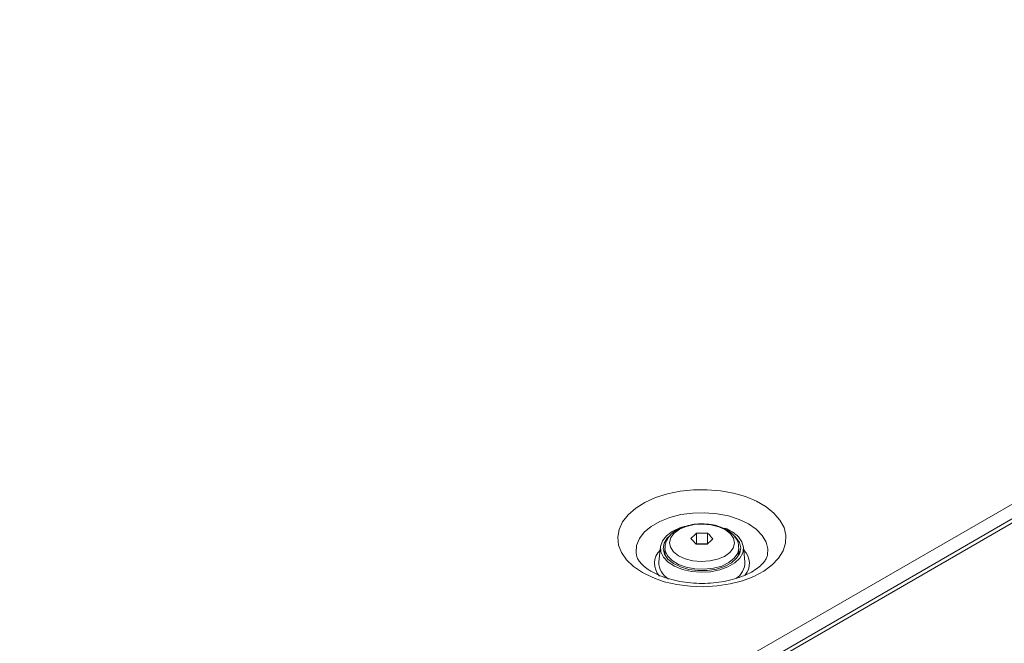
# Model space of a CAD drawing. Header units: millimetres. Extents: x 0 to 1118, y 0 to 864.
# Tile 78 of 156: x 922 to 962, y 332 to 357. Entities that reach past the tile are written whole.
import ezdxf

# ---------------------------------------------------------------- set-up
doc = ezdxf.new("R2010")
doc.units = ezdxf.units.MM

msp = doc.modelspace()

# ---------------------------------------------------------------- linework, layer by layer
at = {"color": 9, "linetype": 'Continuous', "lineweight": 0}
for p, q in [((873.074, 285.957), (1017.195, 369.157)), ((1018.231, 368.99), (873.858, 285.645))]:
    msp.add_line(p, q, dxfattribs=at)
at = {"color": 7, "linetype": 'Continuous', "lineweight": 15}
for p, q in [((1017.982, 369.014), (873.608, 285.669)), ((949.895, 336.523), (949.895, 336.095)), ((950.342, 336.518), (950.342, 336.09)), ((951.491, 336.347), (951.441, 336.397)), ((948.426, 335.967), (948.364, 335.357)), ((948.611, 335.919), (948.611, 335.746)), ((949.895, 336.095), (949.877, 336.078)), ((950.342, 336.09), (949.895, 336.095)), ((950.344, 336.089), (950.342, 336.09)), ((951.611, 335.746), (951.611, 335.919)), ((951.858, 335.357), (951.795, 335.967)), ((948.576, 335.705), (948.611, 335.779)), ((948.611, 335.746), (948.634, 335.593))]:
    msp.add_line(p, q, dxfattribs=at)
at = {"color": 9, "linetype": 'Continuous', "lineweight": 0, "flags": 128}
for points in [[(947.695, 334.923), (947.339, 335.165), (947.054, 335.437), (946.849, 335.731), (946.728, 336.041), (946.695, 336.358), (946.75, 336.673), (946.892, 336.98), (947.118, 337.269), (947.421, 337.534), (947.794, 337.768), (948.227, 337.963), (948.708, 338.116), (949.226, 338.223), (949.767, 338.28), (950.317, 338.287), (950.861, 338.242), (951.386, 338.148), (951.878, 338.006), (952.324, 337.82), (952.713, 337.596), (953.034, 337.338), (953.28, 337.054), (953.444, 336.751), (953.521, 336.437), (953.51, 336.12), (953.411, 335.807), (953.226, 335.508), (952.961, 335.23), (952.622, 334.981), (952.218, 334.765), (951.759, 334.59), (951.258, 334.46), (950.726, 334.378), (950.179, 334.346), (949.631, 334.365), (949.094, 334.435), (948.584, 334.553), (948.114, 334.718), (947.695, 334.923)], [(947.451, 335.631), (947.436, 335.736), (947.459, 336.021), (947.572, 336.299), (947.772, 336.56), (948.051, 336.795), (948.4, 336.996), (948.808, 337.158), (949.26, 337.273), (949.741, 337.338), (950.234, 337.351), (950.724, 337.312), (951.192, 337.221), (951.623, 337.083), (952.004, 336.9), (952.319, 336.681), (952.56, 336.432), (952.717, 336.161), (952.785, 335.879), (952.771, 335.638)], [(951.266, 336.497), (951.062, 336.657), (950.794, 336.781), (950.479, 336.861), (950.138, 336.891), (949.796, 336.869), (949.476, 336.797), (949.199, 336.68), (948.983, 336.525), (948.845, 336.343), (948.793, 336.147), (948.831, 335.949), (948.956, 335.764), (949.159, 335.604), (949.428, 335.48), (949.743, 335.4), (950.083, 335.37), (950.425, 335.392), (950.745, 335.464), (951.023, 335.581), (951.238, 335.736), (951.376, 335.918), (951.428, 336.114), (951.391, 336.312), (951.266, 336.497)], [(951.61, 335.931), (951.611, 335.919), (951.563, 335.704), (951.425, 335.502), (951.204, 335.326), (950.914, 335.188), (950.574, 335.096), (950.204, 335.055), (949.829, 335.069), (949.472, 335.136), (949.154, 335.252), (948.897, 335.41), (948.716, 335.601), (948.622, 335.811), (948.611, 335.92)]]:
    msp.add_lwpolyline(points, dxfattribs=at)
at = {"color": 7, "linetype": 'Continuous', "lineweight": 15, "flags": 128}
for points in [[(951.59, 336.379), (951.737, 336.169), (951.797, 335.946), (951.766, 335.72), (951.646, 335.505), (951.443, 335.312), (951.168, 335.15), (950.836, 335.03), (950.465, 334.957), (950.075, 334.936), (949.687, 334.967), (949.322, 335.049), (948.999, 335.177), (948.736, 335.345), (948.547, 335.543), (948.443, 335.761), (948.428, 335.987), (948.505, 336.209), (948.667, 336.414), (948.908, 336.593), (949.213, 336.735), (949.338, 336.776)], [(948.838, 336.445), (948.702, 336.317), (948.574, 336.11), (948.536, 335.892), (948.589, 335.675), (948.73, 335.472), (948.952, 335.294), (949.241, 335.152), (949.58, 335.053), (949.951, 335.005), (950.33, 335.009), (950.697, 335.066), (951.03, 335.171), (951.309, 335.32), (951.519, 335.503), (951.647, 335.709), (951.685, 335.927), (951.632, 336.144), (951.491, 336.347), (951.491, 336.347)], [(951.587, 335.593), (951.599, 335.638), (951.611, 335.746)], [(951.609, 335.781), (951.632, 335.736), (951.645, 335.705)]]:
    msp.add_lwpolyline(points, dxfattribs=at)
at = {"color": 7, "linetype": 'Continuous', "lineweight": 15}
for centre, radius, start, end in [((950.502, 335.252), 1.567, 46.0152, 69.8886), ((952.095, 333.983), 3.36, 130.8836, 136.3461), ((947.34, 333.875), 3.36, 40.9215, 46.2523), ((950.061, 331.776), 4.75, 86.6013, 91.9997), ((952.757, 333.751), 3.36, 130.8836, 136.3461), ((948.019, 334.09), 3.36, 40.9215, 46.2523), ((950.044, 331.329), 4.75, 86.6013, 91.9997), ((949.141, 335.333), 0.778, 178.2633, 240.4097), ((951.066, 335.344), 0.791, 302.3693, 0.9287)]:
    msp.add_arc(centre, radius, start, end, dxfattribs=at)
at = {"color": 9, "linetype": 'Continuous', "lineweight": 0}
for centre, radius, start, end in [((948.935, 335.298), 0.75, 134.147, 223.3831), ((951.306, 335.299), 0.735, 317.6531, 46.8707)]:
    msp.add_arc(centre, radius, start, end, dxfattribs=at)
at = {"color": 7, "linetype": 'Continuous', "lineweight": 15}
for points, knots in [([(950.202, 336.894), (950.152, 336.897), (949.988, 336.908), (949.708, 336.874), (949.383, 336.794), (949.093, 336.662), (948.863, 336.492), (948.706, 336.292), (948.619, 336.098), (948.62, 335.971), (948.621, 335.919)], [0, 0, 0, 0, 0.063646, 0.209698, 0.356685, 0.505608, 0.657258, 0.789391, 0.914482, 1, 1, 1, 1]), ([(951.383, 336.449), (951.346, 336.485), (951.242, 336.585), (951.025, 336.715), (950.729, 336.826), (950.446, 336.887), (950.267, 336.892), (950.202, 336.894)], [0, 0, 0, 0, 0.136728, 0.375186, 0.618584, 0.862774, 1, 1, 1, 1]), ([(951.6, 335.935), (951.601, 335.978), (951.602, 336.098), (951.525, 336.278), (951.429, 336.394), (951.383, 336.449)], [0, 0, 0, 0, 0.226695, 0.633277, 1, 1, 1, 1]), ([(948.07, 334.96), (948.022, 334.989), (947.885, 335.073), (947.705, 335.218), (947.558, 335.385), (947.478, 335.524), (947.462, 335.593), (947.456, 335.625)], [0, 0, 0, 0, 0.120199, 0.348417, 0.576255, 0.807437, 1, 1, 1, 1]), ([(952.767, 335.629), (952.767, 335.624), (952.766, 335.582), (952.725, 335.49), (952.624, 335.332), (952.451, 335.158), (952.204, 334.983), (951.897, 334.823), (951.535, 334.686), (951.129, 334.58), (950.69, 334.509), (950.231, 334.478), (949.767, 334.488), (949.314, 334.539), (948.886, 334.628), (948.498, 334.752), (948.233, 334.869), (948.102, 334.942), (948.07, 334.96)], [0, 0, 0, 0, 0.008976, 0.080268, 0.146119, 0.216385, 0.284316, 0.352062, 0.420297, 0.489269, 0.558898, 0.628985, 0.699289, 0.769539, 0.83942, 0.908688, 0.977133, 1, 1, 1, 1])]:
    msp.add_open_spline(points, degree=3, knots=knots, dxfattribs=at)

doc.saveas('drawing.dxf')
